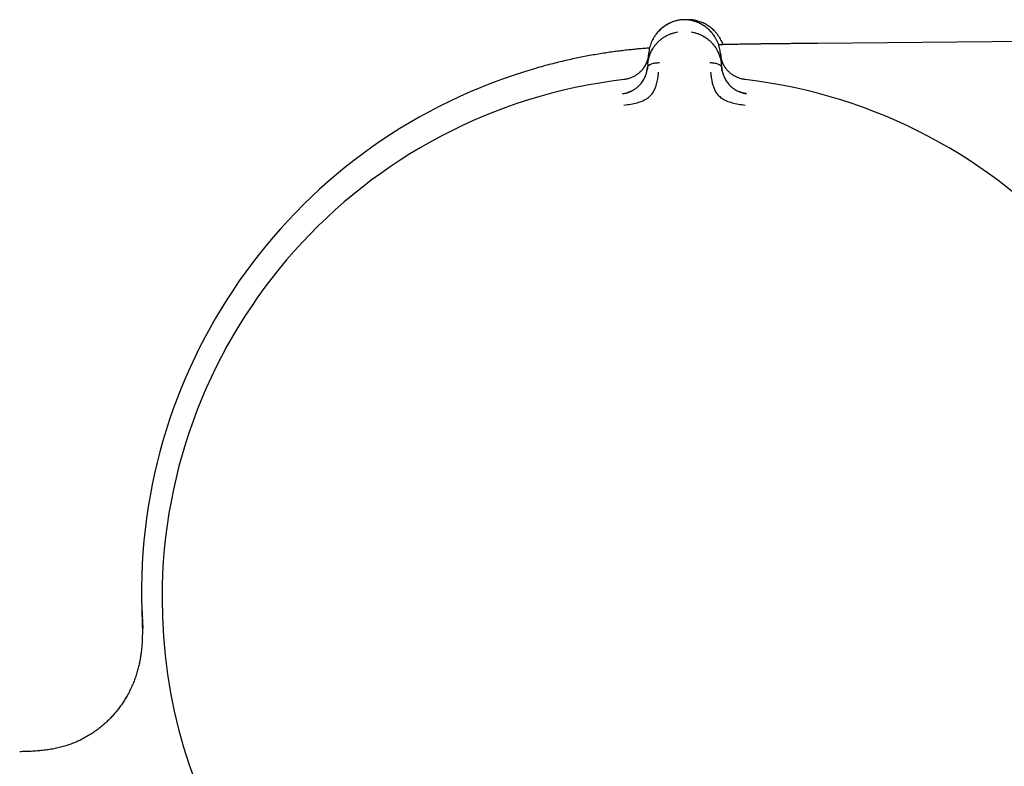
# Model space of a CAD drawing. Header units: millimetres. Extents: x 8 to 885, y 12 to 392.
# Tile 9 of 36: x 103 to 146, y 360 to 392. Entities that reach past the tile are written whole.
import ezdxf

# ---------------------------------------------------------------- set-up
doc = ezdxf.new("R2010")
doc.units = ezdxf.units.MM

msp = doc.modelspace()

# ---------------------------------------------------------------- linework, layer by layer
at = {"color": 7, "linetype": 'Continuous', "lineweight": 30}
for p, q in [((166.282, 391.347), (137.868, 391.1)), ((130.469, 390.195), (130.511, 390.671)), ((133.632, 390.671), (133.673, 390.195)), ((130.469, 390.195), (130.456, 390.043)), ((133.687, 390.043), (133.673, 390.195)), ((134.768, 388.912), (134.768, 388.907))]:
    msp.add_line(p, q, dxfattribs=at)
for centre, radius, start, end in [((132.189, 367.196), 23.753, 106.1413, 181.8496), ((132.071, 366.939), 22.741, 96.6749, 179.9968), ((132.071, 366.939), 22.741, 0, 83.3251), ((132.071, 366.939), 22.741, 179.9968, 245.4251), ((132.071, 366.939), 22.741, 294.5718, 0)]:
    msp.add_arc(centre, radius, start, end, dxfattribs=at)
for points, knots in [([(131.913, 392.125), (131.877, 392.12), (131.804, 392.108), (131.699, 392.083), (131.598, 392.052), (131.5, 392.015), (131.407, 391.973), (131.313, 391.923), (131.218, 391.864), (131.125, 391.797), (131.038, 391.725), (130.959, 391.649), (130.88, 391.563), (130.805, 391.467), (130.735, 391.36), (130.674, 391.25), (130.623, 391.137), (130.581, 391.022), (130.548, 390.906), (130.523, 390.789), (130.515, 390.71), (130.51, 390.671)], [0, 0, 0, 0, 0.041981, 0.083532, 0.124858, 0.166114, 0.207413, 0.248824, 0.298705, 0.348787, 0.399007, 0.44925, 0.499369, 0.561767, 0.62419, 0.686696, 0.749297, 0.811979, 0.874701, 0.937401, 1, 1, 1, 1]), ([(131.895, 392.122), (131.873, 392.119), (131.818, 392.111), (131.732, 392.092), (131.638, 392.065), (131.548, 392.034), (131.46, 391.998), (131.371, 391.954), (131.28, 391.903), (131.19, 391.845), (131.105, 391.781), (131.026, 391.714), (130.948, 391.638), (130.871, 391.552), (130.798, 391.456), (130.733, 391.356), (130.688, 391.278), (130.667, 391.232), (130.663, 391.221)], [0, 0, 0, 0, 0.035983, 0.09084, 0.145448, 0.199992, 0.254608, 0.309388, 0.375405, 0.441749, 0.508372, 0.575165, 0.641979, 0.725233, 0.80824, 0.891303, 0.974489, 1, 1, 1, 1]), ([(132.229, 392.125), (132.217, 392.127), (132.19, 392.129), (132.147, 392.131), (132.097, 392.132), (132.045, 392.132), (131.996, 392.131), (131.952, 392.129), (131.925, 392.127), (131.913, 392.125)], [0, 0, 0, 0, 0.11249, 0.255313, 0.4164, 0.583584, 0.744674, 0.887503, 1, 1, 1, 1]), ([(132.428, 392.123), (132.392, 392.126), (132.322, 392.132), (132.238, 392.133), (132.19, 392.13), (132.178, 392.13)], [0, 0, 0, 0, 0.425601, 0.851545, 1, 1, 1, 1]), ([(133.389, 391.385), (133.373, 391.41), (133.336, 391.467), (133.269, 391.554), (133.187, 391.645), (133.096, 391.732), (132.997, 391.813), (132.888, 391.888), (132.785, 391.948), (132.689, 391.995), (132.603, 392.031), (132.514, 392.062), (132.421, 392.089), (132.326, 392.111), (132.26, 392.121), (132.227, 392.126)], [0, 0, 0, 0, 0.070869, 0.164057, 0.257495, 0.351139, 0.444632, 0.537742, 0.630367, 0.691873, 0.753236, 0.814556, 0.875984, 0.937716, 1, 1, 1, 1]), ([(133.632, 390.671), (133.628, 390.71), (133.619, 390.789), (133.595, 390.906), (133.562, 391.022), (133.52, 391.137), (133.468, 391.25), (133.408, 391.36), (133.337, 391.466), (133.262, 391.563), (133.184, 391.648), (133.104, 391.725), (133.018, 391.797), (132.924, 391.864), (132.829, 391.923), (132.735, 391.973), (132.642, 392.015), (132.545, 392.052), (132.443, 392.083), (132.338, 392.108), (132.265, 392.12), (132.229, 392.125)], [0, 0, 0, 0, 0.0625973, 0.125296, 0.1880159, 0.250695, 0.3132928, 0.3757942, 0.4382131, 0.5006072, 0.5507223, 0.6009636, 0.651181, 0.7012626, 0.7511441, 0.7925565, 0.8338576, 0.8751178, 0.9164494, 0.958009, 1, 1, 1, 1]), ([(132.42, 392.088), (132.421, 392.091), (132.422, 392.103), (132.424, 392.113), (132.425, 392.122), (132.426, 392.123), (132.426, 392.123)], [0, 0, 0, 0, 0.129741, 0.436775, 0.743576, 1, 1, 1, 1]), ([(133.67, 391.209), (133.665, 391.22), (133.645, 391.266), (133.6, 391.345), (133.536, 391.445), (133.464, 391.541), (133.388, 391.628), (133.31, 391.705), (133.231, 391.773), (133.147, 391.837), (133.057, 391.896), (132.967, 391.948), (132.878, 391.992), (132.791, 392.029), (132.701, 392.061), (132.607, 392.088), (132.515, 392.11), (132.454, 392.119), (132.426, 392.123)], [0, 0, 0, 0, 0.025249, 0.107579, 0.189787, 0.271939, 0.354337, 0.420463, 0.486569, 0.552506, 0.618168, 0.683506, 0.737722, 0.791776, 0.845758, 0.899804, 0.954096, 1, 1, 1, 1]), ([(130.469, 390.195), (130.469, 390.195), (130.469, 390.196), (130.469, 390.198), (130.47, 390.208), (130.472, 390.229), (130.476, 390.264), (130.483, 390.307), (130.491, 390.355), (130.502, 390.408), (130.513, 390.453), (130.523, 390.489), (130.53, 390.512), (130.537, 390.536), (130.545, 390.56), (130.554, 390.586), (130.564, 390.612), (130.583, 390.662), (130.614, 390.732), (130.659, 390.819), (130.701, 390.89), (130.738, 390.946), (130.762, 390.98), (130.778, 391.001), (130.786, 391.011), (130.794, 391.022), (130.802, 391.032), (130.81, 391.041), (130.84, 391.079), (130.896, 391.142), (130.984, 391.227), (131.075, 391.302), (131.171, 391.369), (131.277, 391.432), (131.394, 391.49), (131.524, 391.539), (131.653, 391.576), (131.741, 391.591), (131.783, 391.598)], [0, 0, 0, 0, 0.0001679, 0.001366, 0.0045854, 0.0166021, 0.036108, 0.0631952, 0.0884377, 0.1180378, 0.1520647, 0.1645324, 0.1775134, 0.1910106, 0.2050268, 0.2195649, 0.2346277, 0.2502179, 0.3058107, 0.3573564, 0.4047376, 0.4336821, 0.4607484, 0.4675247, 0.4741707, 0.480686, 0.4870705, 0.4933239, 0.4994461, 0.5597522, 0.617506, 0.6726801, 0.7252622, 0.7752606, 0.8359072, 0.8934765, 0.9481043, 1, 1, 1, 1]), ([(132.359, 391.598), (132.401, 391.591), (132.488, 391.576), (132.617, 391.539), (132.746, 391.491), (132.862, 391.434), (132.964, 391.374), (133.055, 391.311), (133.151, 391.234), (133.218, 391.17), (133.26, 391.125), (133.274, 391.111), (133.287, 391.096), (133.3, 391.081), (133.312, 391.066), (133.337, 391.037), (133.373, 390.991), (133.42, 390.924), (133.461, 390.858), (133.496, 390.795), (133.517, 390.753), (133.531, 390.724), (133.537, 390.71), (133.544, 390.696), (133.55, 390.682), (133.556, 390.668), (133.562, 390.653), (133.577, 390.616), (133.598, 390.558), (133.621, 390.483), (133.638, 390.417), (133.65, 390.359), (133.66, 390.307), (133.666, 390.263), (133.67, 390.229), (133.672, 390.208), (133.673, 390.199), (133.673, 390.196), (133.673, 390.195), (133.673, 390.195), (133.673, 390.195)], [0, 0, 0, 0, 0.051373, 0.105665, 0.163102, 0.223827, 0.27137, 0.320803, 0.372124, 0.442732, 0.452222, 0.461768, 0.471368, 0.481024, 0.490735, 0.500501, 0.537698, 0.579265, 0.625137, 0.657731, 0.692132, 0.7001, 0.708157, 0.716302, 0.724536, 0.732857, 0.741265, 0.74976, 0.79759, 0.84013, 0.877473, 0.909711, 0.93693, 0.964012, 0.983495, 0.995471, 0.998664, 0.999564, 0.99984, 1, 1, 1, 1]), ([(130.548, 390.9), (130.527, 390.899), (130.428, 390.891), (130.245, 390.875), (130.002, 390.853), (129.752, 390.828), (129.497, 390.8), (129.234, 390.768), (128.961, 390.732), (128.68, 390.692), (128.39, 390.647), (128.09, 390.596), (127.792, 390.542), (127.495, 390.484), (127.199, 390.422), (126.895, 390.354), (126.581, 390.279), (126.257, 390.198), (125.924, 390.11), (125.699, 390.046), (125.585, 390.013)], [0, 0, 0, 0, 0.012277, 0.059396, 0.108662, 0.157616, 0.208401, 0.26099, 0.315387, 0.371621, 0.429754, 0.48988, 0.552118, 0.609918, 0.669641, 0.731394, 0.795268, 0.861329, 0.929591, 1, 1, 1, 1]), ([(137.868, 391.1), (137.767, 391.099), (137.568, 391.097), (137.275, 391.095), (136.994, 391.092), (136.725, 391.09), (136.468, 391.087), (136.223, 391.085), (135.997, 391.082), (135.788, 391.08), (135.596, 391.078), (135.414, 391.075), (135.242, 391.073), (135.08, 391.071), (134.921, 391.068), (134.766, 391.066), (134.617, 391.063), (134.478, 391.061), (134.352, 391.059), (134.237, 391.057), (134.132, 391.055), (134.036, 391.053), (133.95, 391.051), (133.877, 391.049), (133.814, 391.048), (133.766, 391.047), (133.731, 391.046), (133.706, 391.045), (133.688, 391.045), (133.675, 391.045), (133.657, 391.044), (133.628, 391.043), (133.592, 391.043), (133.565, 391.042), (133.553, 391.042)], [0, 0, 0, 0, 0.070515, 0.138393, 0.20354, 0.265894, 0.325417, 0.382094, 0.435925, 0.482784, 0.527283, 0.569448, 0.609307, 0.646894, 0.682244, 0.719743, 0.754452, 0.786425, 0.815712, 0.842364, 0.866426, 0.889028, 0.908849, 0.925933, 0.940315, 0.952026, 0.959372, 0.965094, 0.969202, 0.971701, 0.97463, 0.981707, 0.991423, 1, 1, 1, 1]), ([(133.671, 391.207), (133.684, 391.18), (133.708, 391.127), (133.727, 391.072), (133.736, 391.046)], [0, 0, 0, 0, 0.514567, 1, 1, 1, 1]), ([(130.506, 390.622), (130.506, 390.622), (130.506, 390.62), (130.505, 390.612), (130.504, 390.596), (130.5, 390.569), (130.495, 390.536), (130.488, 390.498), (130.479, 390.457), (130.47, 390.422), (130.462, 390.395), (130.456, 390.377), (130.45, 390.358), (130.444, 390.339), (130.437, 390.319), (130.429, 390.299), (130.41, 390.25), (130.376, 390.176), (130.334, 390.103), (130.305, 390.057), (130.289, 390.035), (130.274, 390.013), (130.259, 389.993), (130.243, 389.973), (130.209, 389.931), (130.153, 389.87), (130.078, 389.803), (130.01, 389.751), (129.951, 389.712), (129.879, 389.669), (129.79, 389.625), (129.694, 389.586), (129.603, 389.558), (129.518, 389.537), (129.459, 389.529), (129.428, 389.524)], [0, 0, 0, 0, 0.000491, 0.004709, 0.016801, 0.036349, 0.063449, 0.08868, 0.118244, 0.1522, 0.164633, 0.177573, 0.191021, 0.204979, 0.21945, 0.234434, 0.249933, 0.328151, 0.400024, 0.417785, 0.435101, 0.45197, 0.468393, 0.484369, 0.499899, 0.569641, 0.634729, 0.675595, 0.714547, 0.751696, 0.809478, 0.868786, 0.909647, 0.953487, 1, 1, 1, 1]), ([(130.507, 390.624), (130.506, 390.612), (130.503, 390.585), (130.498, 390.547), (130.492, 390.511), (130.486, 390.483), (130.481, 390.457), (130.475, 390.433), (130.465, 390.394), (130.448, 390.34), (130.422, 390.27), (130.389, 390.197), (130.349, 390.124), (130.312, 390.063), (130.285, 390.027), (130.275, 390.014)], [0, 0, 0, 0, 0.056623, 0.125933, 0.182196, 0.225392, 0.263557, 0.302391, 0.341889, 0.452069, 0.562265, 0.687439, 0.81228, 0.932258, 1, 1, 1, 1]), ([(133.914, 389.954), (133.903, 389.968), (133.875, 390.002), (133.837, 390.055), (133.799, 390.114), (133.766, 390.173), (133.742, 390.223), (133.724, 390.263), (133.711, 390.295), (133.699, 390.327), (133.687, 390.363), (133.675, 390.405), (133.662, 390.453), (133.651, 390.509), (133.641, 390.566), (133.637, 390.605), (133.636, 390.623)], [0, 0, 0, 0, 0.066854, 0.159745, 0.251218, 0.341311, 0.42919, 0.477253, 0.524489, 0.570897, 0.621345, 0.682454, 0.752856, 0.833487, 0.924235, 1, 1, 1, 1]), ([(134.714, 389.524), (134.683, 389.529), (134.623, 389.537), (134.536, 389.559), (134.455, 389.584), (134.38, 389.613), (134.312, 389.644), (134.255, 389.675), (134.205, 389.704), (134.159, 389.734), (134.11, 389.768), (134.063, 389.805), (134.02, 389.843), (133.981, 389.88), (133.946, 389.917), (133.913, 389.956), (133.879, 389.998), (133.844, 390.047), (133.81, 390.099), (133.778, 390.156), (133.748, 390.216), (133.725, 390.268), (133.707, 390.314), (133.693, 390.355), (133.682, 390.389), (133.675, 390.415), (133.67, 390.431), (133.666, 390.447), (133.662, 390.464), (133.658, 390.481), (133.654, 390.499), (133.651, 390.517), (133.646, 390.542), (133.642, 390.57), (133.639, 390.597), (133.637, 390.613), (133.636, 390.62), (133.636, 390.622), (133.636, 390.622), (133.636, 390.622), (133.636, 390.622), (133.636, 390.622), (133.636, 390.622)], [0, 0, 0, 0, 0.046698, 0.091618, 0.134505, 0.175194, 0.213614, 0.249779, 0.276951, 0.307118, 0.340349, 0.376695, 0.409342, 0.4408, 0.471044, 0.500021, 0.535936, 0.574169, 0.614719, 0.657569, 0.702695, 0.750057, 0.775296, 0.805099, 0.8394, 0.850353, 0.861686, 0.873397, 0.885483, 0.89794, 0.910765, 0.923954, 0.937503, 0.96472, 0.984149, 0.995887, 0.998893, 0.999683, 0.9999, 0.999964, 0.999986, 1, 1, 1, 1]), ([(129.374, 388.912), (129.418, 388.919), (129.504, 388.932), (129.602, 388.963), (129.671, 388.988), (129.714, 389.006), (129.755, 389.025), (129.793, 389.044), (129.855, 389.078), (129.937, 389.129), (130.021, 389.194), (130.085, 389.253), (130.135, 389.305), (130.188, 389.367), (130.244, 389.443), (130.284, 389.51), (130.308, 389.554), (130.318, 389.574), (130.328, 389.594), (130.338, 389.614), (130.347, 389.635), (130.356, 389.655), (130.365, 389.676), (130.376, 389.705), (130.391, 389.745), (130.409, 389.801), (130.428, 389.87), (130.445, 389.952), (130.452, 390.011), (130.456, 390.043)], [0, 0, 0, 0, 0.069025, 0.134226, 0.159046, 0.183078, 0.206287, 0.22865, 0.250149, 0.316401, 0.379891, 0.420809, 0.460701, 0.499516, 0.563083, 0.631484, 0.645503, 0.659713, 0.674115, 0.688707, 0.70349, 0.718464, 0.733629, 0.748983, 0.780106, 0.820964, 0.871406, 0.931199, 1, 1, 1, 1]), ([(130.456, 390.051), (130.454, 390.025), (130.451, 389.99), (130.445, 389.955), (130.443, 389.947)], [0, 0, 0, 0, 0.766097, 1, 1, 1, 1]), ([(130.456, 390.043), (130.457, 390.051), (130.46, 390.069), (130.471, 390.094), (130.488, 390.117), (130.512, 390.142), (130.544, 390.166), (130.586, 390.189), (130.641, 390.213), (130.712, 390.235), (130.797, 390.253), (130.885, 390.263), (130.945, 390.263), (130.975, 390.264)], [0, 0, 0, 0, 0.056102, 0.111466, 0.167115, 0.223804, 0.301772, 0.382941, 0.467258, 0.598521, 0.73327, 0.868258, 1, 1, 1, 1]), ([(133.168, 390.264), (133.197, 390.263), (133.257, 390.263), (133.345, 390.253), (133.43, 390.235), (133.501, 390.213), (133.556, 390.189), (133.598, 390.166), (133.631, 390.142), (133.655, 390.117), (133.671, 390.094), (133.681, 390.072), (133.684, 390.057), (133.685, 390.052)], [0, 0, 0, 0, 0.134316, 0.271941, 0.409323, 0.54315, 0.629114, 0.711869, 0.791361, 0.849157, 0.905894, 0.962338, 1, 1, 1, 1]), ([(133.705, 389.914), (133.704, 389.917), (133.701, 389.934), (133.695, 389.965), (133.689, 390.009), (133.687, 390.038), (133.686, 390.052)], [0, 0, 0, 0, 0.05309, 0.335511, 0.672233, 1, 1, 1, 1]), ([(133.687, 390.043), (133.69, 390.013), (133.697, 389.958), (133.713, 389.88), (133.727, 389.826), (133.737, 389.792), (133.742, 389.776), (133.747, 389.76), (133.752, 389.746), (133.756, 389.732), (133.761, 389.72), (133.765, 389.708), (133.78, 389.669), (133.808, 389.605), (133.854, 389.516), (133.906, 389.433), (133.964, 389.355), (134.031, 389.278), (134.093, 389.219), (134.142, 389.179), (134.173, 389.155), (134.206, 389.131), (134.24, 389.108), (134.275, 389.085), (134.33, 389.053), (134.409, 389.013), (134.518, 388.969), (134.637, 388.933), (134.722, 388.919), (134.765, 388.913)], [0, 0, 0, 0, 0.064591, 0.121349, 0.169984, 0.182734, 0.194757, 0.206048, 0.216606, 0.226427, 0.23551, 0.243851, 0.251449, 0.31979, 0.384193, 0.444676, 0.501324, 0.56002, 0.621088, 0.642003, 0.663213, 0.684727, 0.706551, 0.728689, 0.751143, 0.806569, 0.867208, 0.932524, 1, 1, 1, 1]), ([(129.624, 389.565), (129.615, 389.562), (129.577, 389.552), (129.512, 389.538), (129.455, 389.531), (129.428, 389.527)], [0, 0, 0, 0, 0.1497153, 0.5833507, 1, 1, 1, 1]), ([(129.434, 388.417), (129.533, 388.43), (129.724, 388.455), (129.997, 388.514), (130.247, 388.59), (130.459, 388.709), (130.624, 388.857), (130.739, 389.019), (130.805, 389.179), (130.865, 389.36), (130.904, 389.541), (130.924, 389.695), (130.933, 389.781), (130.937, 389.824), (130.938, 389.837), (130.939, 389.841), (130.939, 389.842)], [0, 0, 0, 0, 0.117772, 0.228252, 0.33124, 0.427014, 0.515099, 0.595624, 0.669421, 0.735797, 0.846044, 0.926768, 0.978141, 0.992758, 0.997301, 1, 1, 1, 1]), ([(133.204, 389.842), (133.204, 389.838), (133.206, 389.819), (133.21, 389.774), (133.218, 389.705), (133.229, 389.608), (133.251, 389.479), (133.286, 389.333), (133.338, 389.177), (133.405, 389.017), (133.521, 388.856), (133.685, 388.708), (133.897, 388.589), (134.147, 388.514), (134.419, 388.455), (134.61, 388.43), (134.708, 388.417)], [0, 0, 0, 0, 0.007539, 0.032602, 0.07418, 0.124929, 0.188679, 0.265565, 0.331914, 0.405634, 0.486045, 0.573984, 0.669568, 0.772326, 0.882537, 1, 1, 1, 1]), ([(134.715, 389.527), (134.689, 389.53), (134.635, 389.537), (134.569, 389.551), (134.53, 389.562), (134.518, 389.565)], [0, 0, 0, 0, 0.3923254, 0.8076539, 1, 1, 1, 1]), ([(129.713, 389.004), (129.705, 389.001), (129.689, 388.994), (129.663, 388.98), (129.635, 388.966), (129.598, 388.95), (129.552, 388.935), (129.496, 388.921), (129.436, 388.911), (129.394, 388.907), (129.374, 388.905)], [0, 0, 0, 0, 0.112383, 0.219476, 0.322832, 0.429818, 0.550662, 0.690153, 0.850214, 1, 1, 1, 1]), ([(129.375, 388.9), (129.375, 388.901), (129.374, 388.91), (129.374, 388.911), (129.374, 388.912)], [0, 0, 0, 0, 0.0572118, 1, 1, 1, 1]), ([(134.769, 388.912), (134.744, 388.916), (134.696, 388.922), (134.63, 388.936), (134.574, 388.951), (134.527, 388.966), (134.489, 388.979), (134.461, 388.991), (134.443, 388.998), (134.433, 389.002), (134.43, 389.004), (134.429, 389.004)], [0, 0, 0, 0, 0.2069928, 0.3905809, 0.5500481, 0.6852392, 0.7964586, 0.8845132, 0.9510643, 0.977377, 1, 1, 1, 1]), ([(108.448, 366.43), (108.45, 366.369), (108.455, 366.245), (108.462, 366.056), (108.468, 365.859), (108.473, 365.656), (108.474, 365.444), (108.47, 365.225), (108.46, 364.999), (108.443, 364.782), (108.42, 364.574), (108.391, 364.378), (108.354, 364.177), (108.308, 363.973), (108.253, 363.766), (108.188, 363.556), (108.111, 363.344), (108.023, 363.131), (107.922, 362.918), (107.815, 362.717), (107.704, 362.53), (107.59, 362.355), (107.468, 362.183), (107.335, 362.014), (107.194, 361.849), (107.043, 361.689), (106.883, 361.535), (106.714, 361.386), (106.536, 361.245), (106.351, 361.111), (106.157, 360.986), (105.955, 360.871), (105.747, 360.765), (105.532, 360.67), (105.311, 360.585), (105.084, 360.511), (104.853, 360.449), (104.617, 360.397), (104.377, 360.356), (104.134, 360.325), (103.888, 360.303), (103.64, 360.288), (103.388, 360.278), (103.22, 360.274), (103.135, 360.272)], [0, 0, 0, 0, 0.019424, 0.039587, 0.060508, 0.082206, 0.104697, 0.127996, 0.152118, 0.177078, 0.197659, 0.218794, 0.24049, 0.262753, 0.285589, 0.308999, 0.332985, 0.357543, 0.382665, 0.408339, 0.430146, 0.452311, 0.474821, 0.497659, 0.520804, 0.544237, 0.567937, 0.59188, 0.616047, 0.640418, 0.664974, 0.6897, 0.714588, 0.739629, 0.764823, 0.790173, 0.815687, 0.841375, 0.867251, 0.893331, 0.919629, 0.946161, 0.972944, 1, 1, 1, 1]), ([(108.48, 366.124), (108.48, 366.125), (108.48, 366.136), (108.479, 366.161), (108.477, 366.198), (108.476, 366.244), (108.473, 366.3), (108.471, 366.366), (108.469, 366.413), (108.468, 366.437)], [0, 0, 0, 0, 0.007372, 0.125455, 0.249612, 0.381124, 0.569732, 0.775458, 1, 1, 1, 1]), ([(108.488, 366.123), (108.486, 366.155), (108.482, 366.232), (108.478, 366.314), (108.474, 366.375), (108.472, 366.409), (108.47, 366.424), (108.47, 366.425), (108.47, 366.425)], [0, 0, 0, 0, 0.1414781, 0.3462464, 0.5663248, 0.7486156, 0.9532561, 1, 1, 1, 1]), ([(108.47, 366.122), (108.471, 366.096), (108.473, 366.044), (108.477, 365.97), (108.48, 365.905), (108.483, 365.853), (108.485, 365.814), (108.487, 365.788), (108.488, 365.771), (108.488, 365.758), (108.489, 365.743), (108.49, 365.725), (108.491, 365.706), (108.492, 365.69), (108.493, 365.675), (108.494, 365.663), (108.494, 365.656), (108.494, 365.651), (108.494, 365.648), (108.495, 365.645), (108.495, 365.642), (108.495, 365.64), (108.495, 365.641), (108.495, 365.641)], [0, 0, 0, 0, 0.074037, 0.148594, 0.211021, 0.26135, 0.299644, 0.326039, 0.342968, 0.360716, 0.380567, 0.412587, 0.450092, 0.504911, 0.55826, 0.602835, 0.643299, 0.683419, 0.726904, 0.778413, 0.89616, 0.994787, 1, 1, 1, 1])]:
    msp.add_open_spline(points, degree=3, knots=knots, dxfattribs=at)

doc.saveas('drawing.dxf')
